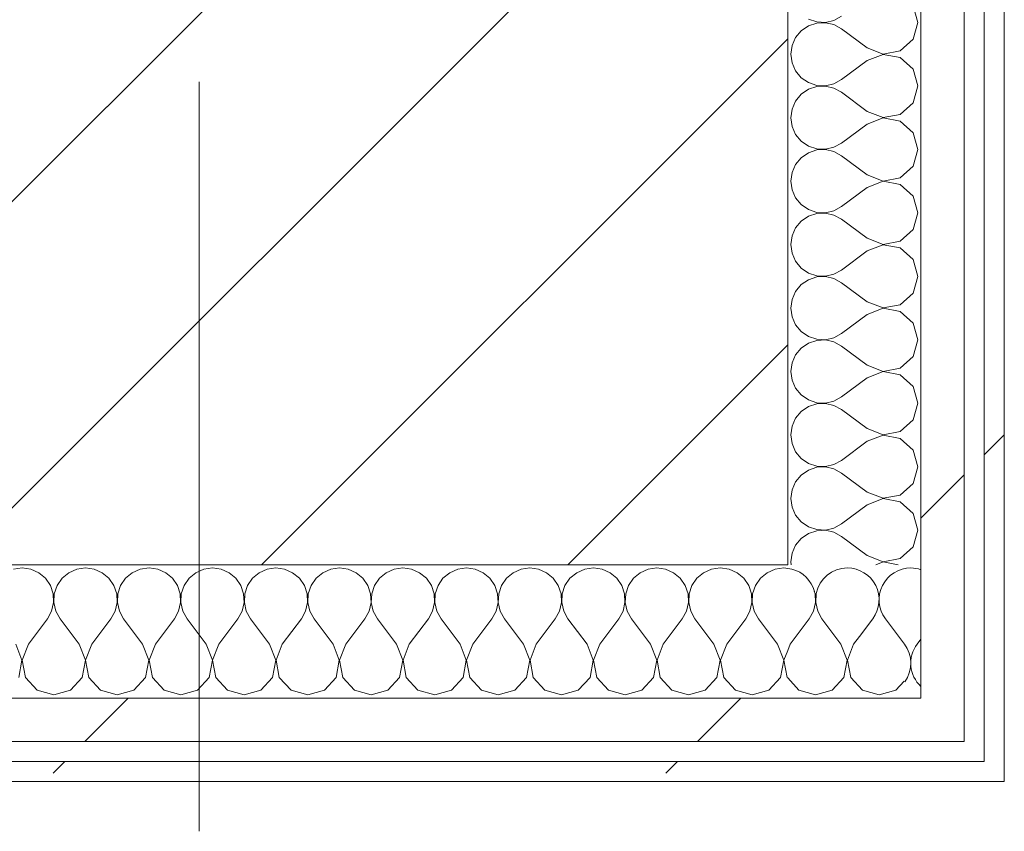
# Model space of a CAD drawing. Header units: millimetres. Extents: x -30280 to 19093, y -18706 to 4378.
# Tile 198 of 206: x -1848 to -1553, y -12519 to -12275. Entities that reach past the tile are written whole.
import ezdxf

# ---------------------------------------------------------------- set-up
doc = ezdxf.new("R2010")
doc.units = ezdxf.units.MM
doc.header["$MEASUREMENT"] = 0
doc.linetypes.add('Wipeout_Contour', pattern=[1000, 0, -1000])
doc.layers.add('10_ESTR_Pilars', color=7, linetype='Continuous')
doc.layers.add('Nuevo_08_E_Envans secs', color=7, linetype='Continuous')
for name, color, linetype, lineweight in [('10_ESTR_Pilars_Pluma_Nº__20', 1, 'Continuous', 5), ('10_ESTR_Pilars_Pluma_Nº__28', 7, 'Continuous', 20), ('10_ESTR_Pilars_Pluma_Nº__42', 8, 'Continuous', 25), ('Nuevo_08_E_Envans secs_Pluma_Nº__1', 7, 'Continuous', 5)]:
    doc.layers.add(name, color=color, linetype=linetype, lineweight=lineweight)
for name, color, linetype, lineweight, true_color in [('Nuevo_08_E_Envans secs_Pluma_Nº__102', 7, 'Continuous', 5, 0xcccccc), ('Nuevo_08_E_Envans secs_Pluma_Nº__171', 171, 'Continuous', 13, 0xaaaaff), ('Nuevo_08_E_Envans secs_Pluma_Nº__177', 7, 'Continuous', 15, 0xf7e046)]:
    doc.layers.add(name, color=color, linetype=linetype, lineweight=lineweight, true_color=true_color)
pattern_1 = [(45, (0, 0), (-183.848, 183.848), [195, -65]), (45, (7e-14, 183.85), (-183.848, 183.848), [195, -65])]

# ---------------------------------------------------------------- blocks, each defined once
blk = doc.blocks.new('*X271')
at = {"layer": 'Nuevo_08_E_Envans secs_Pluma_Nº__102', "color": 254, "linetype": 'Continuous', "lineweight": 5, "true_color": 0xcccccc}
for p, q in [((-1596.38, -12460.49), (-1592.38, -12455.17)), ((-1582.86, -12462.79), (-1588.57, -12455.17)), ((-1579.05, -12462.79), (-1577.89, -12461.25))]:
    blk.add_line(p, q, dxfattribs=at)
for centre, start, end in [((-1619.05, -12449.45), 14.7072, 75.2928), ((-1600, -12449.45), 90, 168.4188), ((-1600, -12449.45), 323.1301, 90), ((-1580.95, -12449.45), 90, 216.8699), ((-1580.95, -12449.45), 71.2696, 90), ((-1590.48, -12468.5), 323.9952, 36.8699), ((-1571.43, -12468.5), 143.1301, 227.2434)]:
    blk.add_arc(centre, 9.52, start, end, dxfattribs=at)
blk = doc.blocks.new('*X272')
at = {"layer": 'Nuevo_08_E_Envans secs_Pluma_Nº__102', "color": 254, "linetype": 'Continuous', "lineweight": 5, "true_color": 0xcccccc}
for p, q in [((-1847.62, -12439.93), (-1850.22, -12440.29)), ((-1845.02, -12440.29), (-1847.62, -12439.93)), ((-1842.61, -12441.35), (-1845.02, -12440.29)), ((-1831.17, -12440.29), (-1833.58, -12441.35)), ((-1828.57, -12439.93), (-1831.17, -12440.29)), ((-1825.97, -12440.29), (-1828.57, -12439.93)), ((-1823.56, -12441.35), (-1825.97, -12440.29)), ((-1812.13, -12440.29), (-1814.53, -12441.35)), ((-1809.52, -12439.93), (-1812.13, -12440.29)), ((-1806.92, -12440.29), (-1809.52, -12439.93)), ((-1804.52, -12441.35), (-1806.92, -12440.29)), ((-1793.08, -12440.29), (-1795.48, -12441.35)), ((-1790.48, -12439.93), (-1793.08, -12440.29)), ((-1787.87, -12440.29), (-1790.48, -12439.93)), ((-1785.47, -12441.35), (-1787.87, -12440.29)), ((-1774.03, -12440.29), (-1776.44, -12441.35)), ((-1771.43, -12439.93), (-1774.03, -12440.29)), ((-1768.83, -12440.29), (-1771.43, -12439.93)), ((-1766.42, -12441.35), (-1768.83, -12440.29)), ((-1754.98, -12440.29), (-1757.39, -12441.35)), ((-1752.38, -12439.93), (-1754.98, -12440.29)), ((-1749.78, -12440.29), (-1752.38, -12439.93)), ((-1747.37, -12441.35), (-1749.78, -12440.29)), ((-1735.94, -12440.29), (-1738.34, -12441.35)), ((-1733.33, -12439.93), (-1735.94, -12440.29)), ((-1730.73, -12440.29), (-1733.33, -12439.93)), ((-1728.33, -12441.35), (-1730.73, -12440.29)), ((-1716.89, -12440.29), (-1719.29, -12441.35)), ((-1714.29, -12439.93), (-1716.89, -12440.29)), ((-1711.68, -12440.29), (-1714.29, -12439.93)), ((-1709.28, -12441.35), (-1711.68, -12440.29)), ((-1697.84, -12440.29), (-1700.25, -12441.35)), ((-1695.24, -12439.93), (-1697.84, -12440.29)), ((-1692.64, -12440.29), (-1695.24, -12439.93)), ((-1690.23, -12441.35), (-1692.64, -12440.29)), ((-1678.79, -12440.29), (-1681.2, -12441.35)), ((-1676.19, -12439.93), (-1678.79, -12440.29)), ((-1673.59, -12440.29), (-1676.19, -12439.93)), ((-1671.18, -12441.35), (-1673.59, -12440.29)), ((-1659.75, -12440.29), (-1662.15, -12441.35)), ((-1657.14, -12439.93), (-1659.75, -12440.29)), ((-1654.54, -12440.29), (-1657.14, -12439.93)), ((-1652.14, -12441.35), (-1654.54, -12440.29)), ((-1640.7, -12440.29), (-1643.1, -12441.35)), ((-1638.1, -12439.93), (-1640.7, -12440.29)), ((-1635.49, -12440.29), (-1638.1, -12439.93)), ((-1633.09, -12441.35), (-1635.49, -12440.29)), ((-1621.65, -12440.29), (-1624.05, -12441.35)), ((-1619.05, -12439.93), (-1621.65, -12440.29)), ((-1617.89, -12440.09), (-1619.05, -12439.93)), ((-1840.59, -12443.03), (-1842.61, -12441.35)), ((-1839.1, -12445.19), (-1840.59, -12443.03)), ((-1835.6, -12443.03), (-1837.09, -12445.19)), ((-1833.58, -12441.35), (-1835.6, -12443.03)), ((-1821.54, -12443.03), (-1823.56, -12441.35)), ((-1820.05, -12445.19), (-1821.54, -12443.03)), ((-1816.55, -12443.03), (-1818.04, -12445.19)), ((-1814.53, -12441.35), (-1816.55, -12443.03)), ((-1802.49, -12443.03), (-1804.52, -12441.35)), ((-1801.01, -12445.19), (-1802.49, -12443.03)), ((-1797.51, -12443.03), (-1798.99, -12445.19)), ((-1795.48, -12441.35), (-1797.51, -12443.03)), ((-1783.45, -12443.03), (-1785.47, -12441.35)), ((-1781.96, -12445.19), (-1783.45, -12443.03)), ((-1778.46, -12443.03), (-1779.95, -12445.19)), ((-1776.44, -12441.35), (-1778.46, -12443.03)), ((-1764.4, -12443.03), (-1766.42, -12441.35)), ((-1762.91, -12445.19), (-1764.4, -12443.03)), ((-1759.41, -12443.03), (-1760.9, -12445.19)), ((-1757.39, -12441.35), (-1759.41, -12443.03)), ((-1745.35, -12443.03), (-1747.37, -12441.35)), ((-1743.86, -12445.19), (-1745.35, -12443.03)), ((-1740.36, -12443.03), (-1741.85, -12445.19)), ((-1738.34, -12441.35), (-1740.36, -12443.03)), ((-1726.3, -12443.03), (-1728.33, -12441.35)), ((-1724.81, -12445.19), (-1726.3, -12443.03)), ((-1721.32, -12443.03), (-1722.8, -12445.19)), ((-1719.29, -12441.35), (-1721.32, -12443.03)), ((-1707.26, -12443.03), (-1709.28, -12441.35)), ((-1705.77, -12445.19), (-1707.26, -12443.03)), ((-1702.27, -12443.03), (-1703.76, -12445.19)), ((-1700.25, -12441.35), (-1702.27, -12443.03)), ((-1688.21, -12443.03), (-1690.23, -12441.35)), ((-1686.72, -12445.19), (-1688.21, -12443.03)), ((-1683.22, -12443.03), (-1684.71, -12445.19)), ((-1681.2, -12441.35), (-1683.22, -12443.03)), ((-1669.16, -12443.03), (-1671.18, -12441.35)), ((-1667.67, -12445.19), (-1669.16, -12443.03)), ((-1664.17, -12443.03), (-1665.66, -12445.19)), ((-1662.15, -12441.35), (-1664.17, -12443.03)), ((-1650.11, -12443.03), (-1652.14, -12441.35)), ((-1648.62, -12445.19), (-1650.11, -12443.03)), ((-1645.13, -12443.03), (-1646.61, -12445.19)), ((-1643.1, -12441.35), (-1645.13, -12443.03)), ((-1631.06, -12443.03), (-1633.09, -12441.35)), ((-1629.58, -12445.19), (-1631.06, -12443.03)), ((-1626.08, -12443.03), (-1627.57, -12445.19)), ((-1624.05, -12441.35), (-1626.08, -12443.03)), ((-1838.26, -12447.68), (-1839.1, -12445.19)), ((-1837.09, -12445.19), (-1837.93, -12447.68)), ((-1819.21, -12447.68), (-1820.05, -12445.19)), ((-1818.04, -12445.19), (-1818.88, -12447.68)), ((-1800.17, -12447.68), (-1801.01, -12445.19)), ((-1798.99, -12445.19), (-1799.83, -12447.68)), ((-1781.12, -12447.68), (-1781.96, -12445.19)), ((-1779.95, -12445.19), (-1780.79, -12447.68)), ((-1762.07, -12447.68), (-1762.91, -12445.19)), ((-1760.9, -12445.19), (-1761.74, -12447.68)), ((-1743.02, -12447.68), (-1743.86, -12445.19)), ((-1741.85, -12445.19), (-1742.69, -12447.68)), ((-1723.98, -12447.68), (-1724.81, -12445.19)), ((-1722.8, -12445.19), (-1723.64, -12447.68)), ((-1704.93, -12447.68), (-1705.77, -12445.19)), ((-1703.76, -12445.19), (-1704.6, -12447.68)), ((-1685.88, -12447.68), (-1686.72, -12445.19)), ((-1684.71, -12445.19), (-1685.55, -12447.68)), ((-1666.83, -12447.68), (-1667.67, -12445.19)), ((-1665.66, -12445.19), (-1666.5, -12447.68)), ((-1647.78, -12447.68), (-1648.62, -12445.19)), ((-1646.61, -12445.19), (-1647.45, -12447.68)), ((-1628.74, -12447.68), (-1629.58, -12445.19)), ((-1627.57, -12445.19), (-1628.41, -12447.68)), ((-1838.13, -12450.31), (-1838.26, -12447.68)), ((-1837.93, -12447.68), (-1838.06, -12450.31)), ((-1819.09, -12450.31), (-1819.21, -12447.68)), ((-1818.88, -12447.68), (-1819.01, -12450.31)), ((-1800.04, -12450.31), (-1800.17, -12447.68)), ((-1799.83, -12447.68), (-1799.96, -12450.31)), ((-1780.99, -12450.31), (-1781.12, -12447.68)), ((-1780.79, -12447.68), (-1780.91, -12450.31)), ((-1761.94, -12450.31), (-1762.07, -12447.68)), ((-1761.74, -12447.68), (-1761.87, -12450.31)), ((-1742.9, -12450.31), (-1743.02, -12447.68)), ((-1742.69, -12447.68), (-1742.82, -12450.31)), ((-1723.85, -12450.31), (-1723.98, -12447.68)), ((-1723.64, -12447.68), (-1723.77, -12450.31)), ((-1704.8, -12450.31), (-1704.93, -12447.68)), ((-1704.6, -12447.68), (-1704.72, -12450.31)), ((-1685.75, -12450.31), (-1685.88, -12447.68)), ((-1685.55, -12447.68), (-1685.68, -12450.31)), ((-1666.71, -12450.31), (-1666.83, -12447.68)), ((-1666.5, -12447.68), (-1666.63, -12450.31)), ((-1647.66, -12450.31), (-1647.78, -12447.68)), ((-1647.45, -12447.68), (-1647.58, -12450.31)), ((-1628.61, -12450.31), (-1628.74, -12447.68)), ((-1628.41, -12447.68), (-1628.53, -12450.31)), ((-1838.73, -12452.87), (-1838.13, -12450.31)), ((-1838.06, -12450.31), (-1837.46, -12452.87)), ((-1819.68, -12452.87), (-1819.09, -12450.31)), ((-1819.01, -12450.31), (-1818.41, -12452.87)), ((-1800.63, -12452.87), (-1800.04, -12450.31)), ((-1799.96, -12450.31), (-1799.37, -12452.87)), ((-1781.59, -12452.87), (-1780.99, -12450.31)), ((-1780.91, -12450.31), (-1780.32, -12452.87)), ((-1762.54, -12452.87), (-1761.94, -12450.31)), ((-1761.87, -12450.31), (-1761.27, -12452.87)), ((-1743.49, -12452.87), (-1742.9, -12450.31)), ((-1742.82, -12450.31), (-1742.22, -12452.87)), ((-1724.44, -12452.87), (-1723.85, -12450.31)), ((-1723.77, -12450.31), (-1723.18, -12452.87)), ((-1705.4, -12452.87), (-1704.8, -12450.31)), ((-1704.72, -12450.31), (-1704.13, -12452.87)), ((-1686.35, -12452.87), (-1685.75, -12450.31)), ((-1685.68, -12450.31), (-1685.08, -12452.87)), ((-1667.3, -12452.87), (-1666.71, -12450.31)), ((-1666.63, -12450.31), (-1666.03, -12452.87)), ((-1648.25, -12452.87), (-1647.66, -12450.31)), ((-1647.58, -12450.31), (-1646.99, -12452.87)), ((-1629.2, -12452.87), (-1628.61, -12450.31)), ((-1628.53, -12450.31), (-1627.94, -12452.87)), ((-1845.71, -12462.79), (-1840, -12455.17)), ((-1840, -12455.17), (-1838.73, -12452.87)), ((-1837.46, -12452.87), (-1836.19, -12455.17)), ((-1830.48, -12462.79), (-1836.19, -12455.17)), ((-1826.67, -12462.79), (-1820.95, -12455.17)), ((-1820.95, -12455.17), (-1819.68, -12452.87)), ((-1818.41, -12452.87), (-1817.14, -12455.17)), ((-1811.43, -12462.79), (-1817.14, -12455.17)), ((-1807.62, -12462.79), (-1801.9, -12455.17)), ((-1801.9, -12455.17), (-1800.63, -12452.87)), ((-1799.37, -12452.87), (-1798.1, -12455.17)), ((-1792.38, -12462.79), (-1798.1, -12455.17)), ((-1788.57, -12462.79), (-1782.86, -12455.17)), ((-1782.86, -12455.17), (-1781.59, -12452.87)), ((-1780.32, -12452.87), (-1779.05, -12455.17)), ((-1773.33, -12462.79), (-1779.05, -12455.17)), ((-1769.52, -12462.79), (-1763.81, -12455.17)), ((-1763.81, -12455.17), (-1762.54, -12452.87)), ((-1761.27, -12452.87), (-1760, -12455.17)), ((-1754.29, -12462.79), (-1760, -12455.17)), ((-1750.48, -12462.79), (-1744.76, -12455.17)), ((-1744.76, -12455.17), (-1743.49, -12452.87)), ((-1742.22, -12452.87), (-1740.95, -12455.17)), ((-1735.24, -12462.79), (-1740.95, -12455.17)), ((-1731.43, -12462.79), (-1725.71, -12455.17)), ((-1725.71, -12455.17), (-1724.44, -12452.87)), ((-1723.18, -12452.87), (-1721.9, -12455.17)), ((-1716.19, -12462.79), (-1721.9, -12455.17)), ((-1712.38, -12462.79), (-1706.67, -12455.17)), ((-1706.67, -12455.17), (-1705.4, -12452.87)), ((-1704.13, -12452.87), (-1702.86, -12455.17)), ((-1697.14, -12462.79), (-1702.86, -12455.17)), ((-1693.33, -12462.79), (-1687.62, -12455.17)), ((-1687.62, -12455.17), (-1686.35, -12452.87)), ((-1685.08, -12452.87), (-1683.81, -12455.17)), ((-1678.1, -12462.79), (-1683.81, -12455.17)), ((-1674.29, -12462.79), (-1668.57, -12455.17)), ((-1668.57, -12455.17), (-1667.3, -12452.87)), ((-1666.03, -12452.87), (-1664.76, -12455.17)), ((-1659.05, -12462.79), (-1664.76, -12455.17)), ((-1655.24, -12462.79), (-1649.52, -12455.17)), ((-1649.52, -12455.17), (-1648.25, -12452.87)), ((-1646.99, -12452.87), (-1645.71, -12455.17)), ((-1640, -12462.79), (-1645.71, -12455.17)), ((-1636.19, -12462.79), (-1630.48, -12455.17)), ((-1630.48, -12455.17), (-1629.2, -12452.87)), ((-1627.94, -12452.87), (-1626.67, -12455.17)), ((-1620.95, -12462.79), (-1626.67, -12455.17)), ((-1847.66, -12467.64), (-1849.52, -12462.79)), ((-1845.71, -12462.79), (-1847.58, -12467.64)), ((-1828.61, -12467.64), (-1830.48, -12462.79)), ((-1826.67, -12462.79), (-1828.53, -12467.64)), ((-1809.56, -12467.64), (-1811.43, -12462.79)), ((-1807.62, -12462.79), (-1809.49, -12467.64)), ((-1790.51, -12467.64), (-1792.38, -12462.79)), ((-1788.57, -12462.79), (-1790.44, -12467.64)), ((-1771.47, -12467.64), (-1773.33, -12462.79)), ((-1769.52, -12462.79), (-1771.39, -12467.64)), ((-1752.42, -12467.64), (-1754.29, -12462.79)), ((-1750.48, -12462.79), (-1752.34, -12467.64)), ((-1733.37, -12467.64), (-1735.24, -12462.79)), ((-1731.43, -12462.79), (-1733.29, -12467.64)), ((-1714.32, -12467.64), (-1716.19, -12462.79)), ((-1712.38, -12462.79), (-1714.25, -12467.64)), ((-1695.28, -12467.64), (-1697.14, -12462.79)), ((-1693.33, -12462.79), (-1695.2, -12467.64)), ((-1676.23, -12467.64), (-1678.1, -12462.79)), ((-1674.29, -12462.79), (-1676.15, -12467.64)), ((-1657.18, -12467.64), (-1659.05, -12462.79)), ((-1655.24, -12462.79), (-1657.1, -12467.64)), ((-1638.13, -12467.64), (-1640, -12462.79)), ((-1636.19, -12462.79), (-1638.06, -12467.64)), ((-1619.09, -12467.64), (-1620.95, -12462.79)), ((-1617.89, -12464.74), (-1619.01, -12467.64)), ((-1848.62, -12472.76), (-1847.66, -12467.64)), ((-1847.58, -12467.64), (-1846.61, -12472.76)), ((-1829.58, -12472.76), (-1828.61, -12467.64)), ((-1828.53, -12467.64), (-1827.57, -12472.76)), ((-1810.53, -12472.76), (-1809.56, -12467.64)), ((-1809.49, -12467.64), (-1808.52, -12472.76)), ((-1791.48, -12472.76), (-1790.51, -12467.64)), ((-1790.44, -12467.64), (-1789.47, -12472.76)), ((-1772.43, -12472.76), (-1771.47, -12467.64)), ((-1771.39, -12467.64), (-1770.42, -12472.76)), ((-1753.39, -12472.76), (-1752.42, -12467.64)), ((-1752.34, -12467.64), (-1751.38, -12472.76)), ((-1734.34, -12472.76), (-1733.37, -12467.64)), ((-1733.29, -12467.64), (-1732.33, -12472.76)), ((-1715.29, -12472.76), (-1714.32, -12467.64)), ((-1714.25, -12467.64), (-1713.28, -12472.76)), ((-1696.24, -12472.76), (-1695.28, -12467.64)), ((-1695.2, -12467.64), (-1694.23, -12472.76)), ((-1677.2, -12472.76), (-1676.23, -12467.64)), ((-1676.15, -12467.64), (-1675.19, -12472.76)), ((-1658.15, -12472.76), (-1657.18, -12467.64)), ((-1657.1, -12467.64), (-1656.14, -12472.76)), ((-1639.1, -12472.76), (-1638.13, -12467.64)), ((-1638.06, -12467.64), (-1637.09, -12472.76)), ((-1620.05, -12472.76), (-1619.09, -12467.64)), ((-1619.01, -12467.64), (-1618.04, -12472.76)), ((-1846.61, -12472.76), (-1843.1, -12476.6)), ((-1833.09, -12476.6), (-1829.58, -12472.76)), ((-1827.57, -12472.76), (-1824.05, -12476.6)), ((-1814.04, -12476.6), (-1810.53, -12472.76)), ((-1808.52, -12472.76), (-1805.01, -12476.6)), ((-1794.99, -12476.6), (-1791.48, -12472.76)), ((-1789.47, -12472.76), (-1785.96, -12476.6)), ((-1775.95, -12476.6), (-1772.43, -12472.76)), ((-1770.42, -12472.76), (-1766.91, -12476.6)), ((-1756.9, -12476.6), (-1753.39, -12472.76)), ((-1751.38, -12472.76), (-1747.86, -12476.6)), ((-1737.85, -12476.6), (-1734.34, -12472.76)), ((-1732.33, -12472.76), (-1728.82, -12476.6)), ((-1718.8, -12476.6), (-1715.29, -12472.76)), ((-1713.28, -12472.76), (-1709.77, -12476.6)), ((-1699.75, -12476.6), (-1696.24, -12472.76)), ((-1694.23, -12472.76), (-1690.72, -12476.6)), ((-1680.71, -12476.6), (-1677.2, -12472.76)), ((-1675.19, -12472.76), (-1671.67, -12476.6)), ((-1661.66, -12476.6), (-1658.15, -12472.76)), ((-1656.14, -12472.76), (-1652.63, -12476.6)), ((-1642.61, -12476.6), (-1639.1, -12472.76)), ((-1637.09, -12472.76), (-1633.58, -12476.6)), ((-1623.56, -12476.6), (-1620.05, -12472.76)), ((-1618.04, -12472.76), (-1617.89, -12472.92)), ((-1843.1, -12476.6), (-1838.1, -12478.02)), ((-1838.1, -12478.02), (-1833.09, -12476.6)), ((-1824.05, -12476.6), (-1819.05, -12478.02)), ((-1819.05, -12478.02), (-1814.04, -12476.6)), ((-1805.01, -12476.6), (-1800, -12478.02)), ((-1800, -12478.02), (-1794.99, -12476.6)), ((-1785.96, -12476.6), (-1780.95, -12478.02)), ((-1780.95, -12478.02), (-1775.95, -12476.6)), ((-1766.91, -12476.6), (-1761.9, -12478.02)), ((-1761.9, -12478.02), (-1756.9, -12476.6)), ((-1747.86, -12476.6), (-1742.86, -12478.02)), ((-1742.86, -12478.02), (-1737.85, -12476.6)), ((-1728.82, -12476.6), (-1723.81, -12478.02)), ((-1723.81, -12478.02), (-1718.8, -12476.6)), ((-1709.77, -12476.6), (-1704.76, -12478.02)), ((-1704.76, -12478.02), (-1699.75, -12476.6)), ((-1690.72, -12476.6), (-1685.71, -12478.02)), ((-1685.71, -12478.02), (-1680.71, -12476.6)), ((-1671.67, -12476.6), (-1666.67, -12478.02)), ((-1666.67, -12478.02), (-1661.66, -12476.6)), ((-1652.63, -12476.6), (-1647.62, -12478.02)), ((-1647.62, -12478.02), (-1642.61, -12476.6)), ((-1633.58, -12476.6), (-1628.57, -12478.02)), ((-1628.57, -12478.02), (-1623.56, -12476.6))]:
    blk.add_line(p, q, dxfattribs=at)
blk = doc.blocks.new('*X273')
at = {"layer": 'Nuevo_08_E_Envans secs_Pluma_Nº__102', "color": 254, "linetype": 'Continuous', "lineweight": 5, "true_color": 0xcccccc}
for p, q in [((-1616.6, -12440.27), (-1617.89, -12440.09)), ((-1609.69, -12447.68), (-1609.95, -12446.92)), ((-1609.56, -12450.31), (-1609.69, -12447.68)), ((-1609.36, -12447.68), (-1609.49, -12450.31)), ((-1609.31, -12447.56), (-1609.36, -12447.68)), ((-1610.16, -12452.87), (-1609.56, -12450.31)), ((-1609.49, -12450.31), (-1608.89, -12452.87)), ((-1617.14, -12462.79), (-1611.43, -12455.17)), ((-1611.43, -12455.17), (-1610.16, -12452.87)), ((-1608.89, -12452.87), (-1607.62, -12455.17)), ((-1601.9, -12462.79), (-1607.62, -12455.17)), ((-1598.1, -12462.79), (-1596.38, -12460.49)), ((-1617.14, -12462.79), (-1617.89, -12464.74)), ((-1600.04, -12467.64), (-1601.9, -12462.79)), ((-1598.1, -12462.79), (-1599.96, -12467.64)), ((-1601.01, -12472.76), (-1600.04, -12467.64)), ((-1599.96, -12467.64), (-1598.99, -12472.76)), ((-1604.52, -12476.6), (-1601.01, -12472.76)), ((-1598.99, -12472.76), (-1595.48, -12476.6)), ((-1617.89, -12472.92), (-1614.53, -12476.6)), ((-1585.47, -12476.6), (-1582.99, -12473.88)), ((-1614.53, -12476.6), (-1609.52, -12478.02)), ((-1609.52, -12478.02), (-1604.52, -12476.6)), ((-1595.48, -12476.6), (-1590.48, -12478.02)), ((-1590.48, -12478.02), (-1585.47, -12476.6))]:
    blk.add_line(p, q, dxfattribs=at)
blk = doc.blocks.new('Muro_85_1', base_point=(-1971.11, -12438.98))
at = {"layer": 'Nuevo_08_E_Envans secs', "color": 7, "lineweight": 20}
blk.add_blockref('*X271', (0, 0), dxfattribs=at)
at = {"color": 254, "linetype": 'Wipeout_Contour', "lineweight": 0, "ltscale": 37744.231797}
blk.add_wipeout([(-1577.89, -12478.98), (-1564.89, -12491.98), (-1564.89, -12478.98)], dxfattribs=at).dxf.layer = 'Nuevo_08_E_Envans secs'
at = {"color": 254, "linetype": 'Wipeout_Contour', "lineweight": 0, "ltscale": 37788.50506}
blk.add_wipeout([(-1552.89, -12497.98), (-1558.89, -12497.98), (-1552.89, -12503.98)], dxfattribs=at).dxf.layer = 'Nuevo_08_E_Envans secs'
at = {"layer": 'Nuevo_08_E_Envans secs_Pluma_Nº__171', "linetype": 'Continuous', "lineweight": 13, "true_color": 0xaaaaff}
h = blk.add_hatch(dxfattribs=at)
h.set_pattern_fill('Panellat_HPL_0001', color=161, style=0, pattern_type=2)
h.set_pattern_definition(pattern_1)
h.paths.add_polyline_path([(-1552.89, -12497.98), (-1558.89, -12497.98), (-1552.89, -12503.98)])
at = {"layer": 'Nuevo_08_E_Envans secs_Pluma_Nº__177', "linetype": 'Continuous', "lineweight": 15, "true_color": 0xf7e046}
h = blk.add_hatch(dxfattribs=at)
h.set_pattern_fill('Panellat_HPL_0001', color=53, style=0, pattern_type=2)
h.set_pattern_definition(pattern_1)
h.paths.add_polyline_path([(-1577.89, -12478.98), (-1564.89, -12491.98), (-1564.89, -12478.98)])
at = {"color": 254, "linetype": 'Wipeout_Contour', "lineweight": 0, "ltscale": 50462.387691}
blk.add_wipeout([(-1577.89, -12478.98), (-2011.11, -12478.98), (-2011.11, -12491.98), (-1577.89, -12491.98)], dxfattribs=at).dxf.layer = 'Nuevo_08_E_Envans secs'
at = {"color": 254, "linetype": 'Wipeout_Contour', "lineweight": 0, "ltscale": 50525.081917}
blk.add_wipeout([(-1558.89, -12497.98), (-2030.11, -12497.98), (-2030.11, -12503.98), (-1558.89, -12503.98)], dxfattribs=at).dxf.layer = 'Nuevo_08_E_Envans secs'
at = {"layer": 'Nuevo_08_E_Envans secs_Pluma_Nº__171', "linetype": 'Continuous', "lineweight": 13, "true_color": 0xaaaaff}
h = blk.add_hatch(dxfattribs=at)
h.set_pattern_fill('Panellat_HPL_0001', color=161, style=0, pattern_type=2)
h.set_pattern_definition(pattern_1)
h.paths.add_polyline_path([(-1558.89, -12497.98), (-2030.11, -12497.98), (-2030.11, -12503.98), (-1558.89, -12503.98)])
at = {"layer": 'Nuevo_08_E_Envans secs_Pluma_Nº__177', "linetype": 'Continuous', "lineweight": 15, "true_color": 0xf7e046}
h = blk.add_hatch(dxfattribs=at)
h.set_pattern_fill('Panellat_HPL_0001', color=53, style=0, pattern_type=2)
h.set_pattern_definition(pattern_1)
h.paths.add_polyline_path([(-1577.89, -12478.98), (-2011.11, -12478.98), (-2011.11, -12491.98), (-1577.89, -12491.98)])
at = {"layer": 'Nuevo_08_E_Envans secs_Pluma_Nº__1', "color": 7, "linetype": 'Continuous', "lineweight": 5}
for p, q in [((-1971.11, -12478.98), (-1617.89, -12478.98)), ((-2024.11, -12497.98), (-1564.89, -12497.98))]:
    blk.add_line(p, q, dxfattribs=at)
at = {"layer": 'Nuevo_08_E_Envans secs', "color": 7, "lineweight": 20}
for name in ['*X272', '*X273']:
    blk.add_blockref(name, (0, 0), dxfattribs=at)
at = {"color": 254, "linetype": 'Wipeout_Contour', "lineweight": 0, "ltscale": 37759.620685}
blk.add_wipeout([(-1577.89, -12491.98), (-1564.89, -12491.98), (-1577.89, -12478.98)], dxfattribs=at).dxf.layer = 'Nuevo_08_E_Envans secs'
at = {"color": 254, "linetype": 'Wipeout_Contour', "lineweight": 0, "ltscale": 37796.069009}
blk.add_wipeout([(-1558.89, -12503.98), (-1552.89, -12503.98), (-1558.89, -12497.98)], dxfattribs=at).dxf.layer = 'Nuevo_08_E_Envans secs'
at = {"layer": 'Nuevo_08_E_Envans secs_Pluma_Nº__171', "linetype": 'Continuous', "lineweight": 13, "true_color": 0xaaaaff}
h = blk.add_hatch(dxfattribs=at)
h.set_pattern_fill('Panellat_HPL_0001', color=161, style=0, pattern_type=2)
h.set_pattern_definition(pattern_1)
h.paths.add_polyline_path([(-1558.89, -12503.98), (-1552.89, -12503.98), (-1558.89, -12497.98)])
at = {"layer": 'Nuevo_08_E_Envans secs_Pluma_Nº__177', "linetype": 'Continuous', "lineweight": 15, "true_color": 0xf7e046}
h = blk.add_hatch(dxfattribs=at)
h.set_pattern_fill('Panellat_HPL_0001', color=53, style=0, pattern_type=2)
h.set_pattern_definition(pattern_1)
h.paths.add_polyline_path([(-1577.89, -12491.98), (-1564.89, -12491.98), (-1577.89, -12478.98)])
at = {"layer": 'Nuevo_08_E_Envans secs_Pluma_Nº__1', "color": 7, "linetype": 'Continuous', "lineweight": 5}
for p, q in [((-1577.89, -12478.98), (-1577.89, -12438.98)), ((-1617.89, -12478.98), (-1577.89, -12478.98)), ((-1564.89, -12491.98), (-1564.89, -12478.98)), ((-2011.11, -12491.98), (-1577.89, -12491.98)), ((-1577.89, -12491.98), (-1564.89, -12491.98)), ((-1558.89, -12497.98), (-1558.89, -12491.98)), ((-1564.89, -12497.98), (-1558.89, -12497.98))]:
    blk.add_line(p, q, dxfattribs=at)
at = {"layer": 'Nuevo_08_E_Envans secs_Pluma_Nº__1', "color": 7, "linetype": 'Continuous', "lineweight": 5, "flags": 128}
for points in [[(-1552.89, -12503.98), (-1552.89, -12497.98)], [(-2030.11, -12503.98), (-1552.89, -12503.98)]]:
    blk.add_lwpolyline(points, dxfattribs=at)
blk = doc.blocks.new('*X276')
at = {"layer": 'Nuevo_08_E_Envans secs_Pluma_Nº__102', "color": 254, "linetype": 'Continuous', "lineweight": 5, "true_color": 0xcccccc}
for p, q in [((-1578.85, -12276.19), (-1580.27, -12271.18)), ((-1604, -12275.56), (-1601.7, -12274.29)), ((-1611.68, -12277.2), (-1613.84, -12278.68)), ((-1611.68, -12275.19), (-1609.19, -12276.02)), ((-1609.19, -12276.36), (-1611.68, -12277.2)), ((-1609.19, -12276.02), (-1606.56, -12276.15)), ((-1606.56, -12276.23), (-1609.19, -12276.36)), ((-1606.56, -12276.15), (-1604, -12275.56)), ((-1604, -12276.82), (-1606.56, -12276.23)), ((-1601.7, -12278.1), (-1604, -12276.82)), ((-1580.27, -12281.2), (-1578.85, -12276.19)), ((-1615.52, -12280.71), (-1616.58, -12283.11)), ((-1613.84, -12278.68), (-1615.52, -12280.71)), ((-1594.08, -12283.81), (-1601.7, -12278.1)), ((-1616.58, -12283.11), (-1616.94, -12285.71)), ((-1594.08, -12283.81), (-1589.23, -12285.68)), ((-1584.11, -12284.71), (-1580.27, -12281.2)), ((-1616.94, -12285.71), (-1616.58, -12288.32)), ((-1589.23, -12285.75), (-1594.08, -12287.62)), ((-1589.23, -12285.68), (-1584.11, -12284.71)), ((-1584.11, -12286.72), (-1589.23, -12285.75)), ((-1580.27, -12290.23), (-1584.11, -12286.72)), ((-1616.58, -12288.32), (-1615.52, -12290.72)), ((-1594.08, -12287.62), (-1601.7, -12293.33)), ((-1615.52, -12290.72), (-1613.84, -12292.74)), ((-1578.85, -12295.24), (-1580.27, -12290.23)), ((-1613.84, -12292.74), (-1611.68, -12294.23)), ((-1611.68, -12294.23), (-1609.19, -12295.07)), ((-1609.19, -12295.4), (-1611.68, -12296.24)), ((-1609.19, -12295.07), (-1606.56, -12295.2)), ((-1606.56, -12295.28), (-1609.19, -12295.4)), ((-1606.56, -12295.2), (-1604, -12294.6)), ((-1604, -12295.87), (-1606.56, -12295.28)), ((-1604, -12294.6), (-1601.7, -12293.33)), ((-1580.27, -12300.25), (-1578.85, -12295.24)), ((-1613.84, -12297.73), (-1615.52, -12299.75)), ((-1611.68, -12296.24), (-1613.84, -12297.73)), ((-1601.7, -12297.14), (-1604, -12295.87)), ((-1594.08, -12302.86), (-1601.7, -12297.14)), ((-1615.52, -12299.75), (-1616.58, -12302.16)), ((-1584.11, -12303.76), (-1580.27, -12300.25)), ((-1616.58, -12302.16), (-1616.94, -12304.76)), ((-1594.08, -12302.86), (-1589.23, -12304.72)), ((-1589.23, -12304.72), (-1584.11, -12303.76)), ((-1616.94, -12304.76), (-1616.58, -12307.36)), ((-1616.58, -12307.36), (-1615.52, -12309.77)), ((-1594.08, -12306.67), (-1601.7, -12312.38)), ((-1589.23, -12304.8), (-1594.08, -12306.67)), ((-1584.11, -12305.77), (-1589.23, -12304.8)), ((-1580.27, -12309.28), (-1584.11, -12305.77)), ((-1615.52, -12309.77), (-1613.84, -12311.79)), ((-1578.85, -12314.29), (-1580.27, -12309.28)), ((-1613.84, -12311.79), (-1611.68, -12313.28)), ((-1611.68, -12313.28), (-1609.19, -12314.12)), ((-1604, -12313.65), (-1601.7, -12312.38)), ((-1611.68, -12315.29), (-1613.84, -12316.78)), ((-1609.19, -12314.45), (-1611.68, -12315.29)), ((-1609.19, -12314.12), (-1606.56, -12314.25)), ((-1606.56, -12314.32), (-1609.19, -12314.45)), ((-1606.56, -12314.25), (-1604, -12313.65)), ((-1604, -12314.92), (-1606.56, -12314.32)), ((-1601.7, -12316.19), (-1604, -12314.92)), ((-1594.08, -12321.9), (-1601.7, -12316.19)), ((-1580.27, -12319.29), (-1578.85, -12314.29)), ((-1615.52, -12318.8), (-1616.58, -12321.21)), ((-1613.84, -12316.78), (-1615.52, -12318.8)), ((-1616.58, -12321.21), (-1616.94, -12323.81)), ((-1594.08, -12321.9), (-1589.23, -12323.77)), ((-1584.11, -12322.8), (-1580.27, -12319.29)), ((-1616.94, -12323.81), (-1616.58, -12326.41)), ((-1589.23, -12323.85), (-1594.08, -12325.71)), ((-1589.23, -12323.77), (-1584.11, -12322.8)), ((-1584.11, -12324.81), (-1589.23, -12323.85)), ((-1580.27, -12328.33), (-1584.11, -12324.81)), ((-1616.58, -12326.41), (-1615.52, -12328.82)), ((-1594.08, -12325.71), (-1601.7, -12331.43)), ((-1615.52, -12328.82), (-1613.84, -12330.84)), ((-1613.84, -12330.84), (-1611.68, -12332.33)), ((-1578.85, -12333.33), (-1580.27, -12328.33)), ((-1611.68, -12332.33), (-1609.19, -12333.17)), ((-1609.19, -12333.5), (-1611.68, -12334.34)), ((-1609.19, -12333.17), (-1606.56, -12333.29)), ((-1606.56, -12333.37), (-1609.19, -12333.5)), ((-1606.56, -12333.29), (-1604, -12332.7)), ((-1604, -12333.97), (-1606.56, -12333.37)), ((-1604, -12332.7), (-1601.7, -12331.43)), ((-1601.7, -12335.24), (-1604, -12333.97)), ((-1580.27, -12338.34), (-1578.85, -12333.33)), ((-1613.84, -12335.83), (-1615.52, -12337.85)), ((-1611.68, -12334.34), (-1613.84, -12335.83)), ((-1594.08, -12340.95), (-1601.7, -12335.24)), ((-1615.52, -12337.85), (-1616.58, -12340.25)), ((-1584.11, -12341.85), (-1580.27, -12338.34)), ((-1616.58, -12340.25), (-1616.94, -12342.86)), ((-1616.94, -12342.86), (-1616.58, -12345.46)), ((-1594.08, -12340.95), (-1589.23, -12342.82)), ((-1589.23, -12342.9), (-1594.08, -12344.76)), ((-1589.23, -12342.82), (-1584.11, -12341.85)), ((-1584.11, -12343.86), (-1589.23, -12342.9)), ((-1616.58, -12345.46), (-1615.52, -12347.86)), ((-1594.08, -12344.76), (-1601.7, -12350.48)), ((-1580.27, -12347.37), (-1584.11, -12343.86)), ((-1615.52, -12347.86), (-1613.84, -12349.89)), ((-1578.85, -12352.38), (-1580.27, -12347.37)), ((-1613.84, -12349.89), (-1611.68, -12351.38)), ((-1611.68, -12351.38), (-1609.19, -12352.22)), ((-1606.56, -12352.34), (-1604, -12351.75)), ((-1604, -12351.75), (-1601.7, -12350.48)), ((-1611.68, -12353.39), (-1613.84, -12354.87)), ((-1609.19, -12352.55), (-1611.68, -12353.39)), ((-1609.19, -12352.22), (-1606.56, -12352.34)), ((-1606.56, -12352.42), (-1609.19, -12352.55)), ((-1604, -12353.01), (-1606.56, -12352.42)), ((-1601.7, -12354.29), (-1604, -12353.01)), ((-1594.08, -12360), (-1601.7, -12354.29)), ((-1580.27, -12357.39), (-1578.85, -12352.38)), ((-1615.52, -12356.9), (-1616.58, -12359.3)), ((-1613.84, -12354.87), (-1615.52, -12356.9)), ((-1584.11, -12360.9), (-1580.27, -12357.39)), ((-1616.58, -12359.3), (-1616.94, -12361.9)), ((-1594.08, -12360), (-1589.23, -12361.87)), ((-1616.94, -12361.9), (-1616.58, -12364.51)), ((-1589.23, -12361.94), (-1594.08, -12363.81)), ((-1589.23, -12361.87), (-1584.11, -12360.9)), ((-1584.11, -12362.91), (-1589.23, -12361.94)), ((-1580.27, -12366.42), (-1584.11, -12362.91)), ((-1616.58, -12364.51), (-1615.52, -12366.91)), ((-1594.08, -12363.81), (-1601.7, -12369.52)), ((-1578.85, -12371.43), (-1580.27, -12366.42)), ((-1615.52, -12366.91), (-1613.84, -12368.94)), ((-1613.84, -12368.94), (-1611.68, -12370.42)), ((-1611.68, -12372.43), (-1613.84, -12373.92)), ((-1611.68, -12370.42), (-1609.19, -12371.26)), ((-1609.19, -12371.59), (-1611.68, -12372.43)), ((-1609.19, -12371.26), (-1606.56, -12371.39)), ((-1606.56, -12371.47), (-1609.19, -12371.59)), ((-1606.56, -12371.39), (-1604, -12370.8)), ((-1604, -12372.06), (-1606.56, -12371.47)), ((-1604, -12370.8), (-1601.7, -12369.52)), ((-1601.7, -12373.33), (-1604, -12372.06)), ((-1580.27, -12376.44), (-1578.85, -12371.43)), ((-1613.84, -12373.92), (-1615.52, -12375.95)), ((-1594.08, -12379.05), (-1601.7, -12373.33)), ((-1616.58, -12378.35), (-1616.94, -12380.95)), ((-1615.52, -12375.95), (-1616.58, -12378.35)), ((-1584.11, -12379.95), (-1580.27, -12376.44)), ((-1616.94, -12380.95), (-1616.58, -12383.55)), ((-1594.08, -12379.05), (-1589.23, -12380.91)), ((-1589.23, -12380.99), (-1594.08, -12382.86)), ((-1589.23, -12380.91), (-1584.11, -12379.95)), ((-1584.11, -12381.96), (-1589.23, -12380.99)), ((-1616.58, -12383.55), (-1615.52, -12385.96)), ((-1594.08, -12382.86), (-1601.7, -12388.57)), ((-1580.27, -12385.47), (-1584.11, -12381.96)), ((-1615.52, -12385.96), (-1613.84, -12387.98)), ((-1578.85, -12390.48), (-1580.27, -12385.47)), ((-1613.84, -12387.98), (-1611.68, -12389.47)), ((-1611.68, -12389.47), (-1609.19, -12390.31)), ((-1606.56, -12390.44), (-1604, -12389.84)), ((-1604, -12389.84), (-1601.7, -12388.57)), ((-1613.84, -12392.97), (-1615.52, -12394.99)), ((-1611.68, -12391.48), (-1613.84, -12392.97)), ((-1609.19, -12390.64), (-1611.68, -12391.48)), ((-1609.19, -12390.31), (-1606.56, -12390.44)), ((-1606.56, -12390.51), (-1609.19, -12390.64)), ((-1604, -12391.11), (-1606.56, -12390.51)), ((-1601.7, -12392.38), (-1604, -12391.11)), ((-1594.08, -12398.1), (-1601.7, -12392.38)), ((-1580.27, -12395.48), (-1578.85, -12390.48)), ((-1615.52, -12394.99), (-1616.58, -12397.4)), ((-1584.11, -12398.99), (-1580.27, -12395.48)), ((-1616.58, -12397.4), (-1616.94, -12400)), ((-1594.08, -12398.1), (-1589.23, -12399.96)), ((-1589.23, -12399.96), (-1584.11, -12398.99)), ((-1616.94, -12400), (-1616.58, -12402.6)), ((-1594.08, -12401.9), (-1601.7, -12407.62)), ((-1589.23, -12400.04), (-1594.08, -12401.9)), ((-1584.11, -12401.01), (-1589.23, -12400.04)), ((-1580.27, -12404.52), (-1584.11, -12401.01)), ((-1616.58, -12402.6), (-1615.52, -12405.01)), ((-1578.85, -12409.52), (-1580.27, -12404.52)), ((-1615.52, -12405.01), (-1613.84, -12407.03)), ((-1613.84, -12407.03), (-1611.68, -12408.52)), ((-1604, -12408.89), (-1601.7, -12407.62)), ((-1611.68, -12410.53), (-1613.84, -12412.02)), ((-1611.68, -12408.52), (-1609.19, -12409.36)), ((-1609.19, -12409.69), (-1611.68, -12410.53)), ((-1609.19, -12409.36), (-1606.56, -12409.49)), ((-1606.56, -12409.56), (-1609.19, -12409.69)), ((-1606.56, -12409.49), (-1604, -12408.89)), ((-1604, -12410.16), (-1606.56, -12409.56)), ((-1601.7, -12411.43), (-1604, -12410.16)), ((-1580.27, -12414.53), (-1578.85, -12409.52)), ((-1613.84, -12412.02), (-1615.52, -12414.04)), ((-1594.08, -12417.14), (-1601.7, -12411.43)), ((-1616.58, -12416.45), (-1616.94, -12419.05)), ((-1615.52, -12414.04), (-1616.58, -12416.45)), ((-1584.11, -12418.04), (-1580.27, -12414.53)), ((-1616.94, -12419.05), (-1616.58, -12421.65)), ((-1594.08, -12417.14), (-1589.23, -12419.01)), ((-1589.23, -12419.09), (-1594.08, -12420.95)), ((-1589.23, -12419.01), (-1584.11, -12418.04)), ((-1584.11, -12420.05), (-1589.23, -12419.09)), ((-1616.58, -12421.65), (-1615.52, -12424.05)), ((-1594.08, -12420.95), (-1601.7, -12426.67)), ((-1580.27, -12423.56), (-1584.11, -12420.05)), ((-1615.52, -12424.05), (-1613.84, -12426.08)), ((-1578.85, -12428.57), (-1580.27, -12423.56)), ((-1613.84, -12426.08), (-1611.68, -12427.57)), ((-1611.68, -12427.57), (-1609.19, -12428.41)), ((-1609.19, -12428.41), (-1606.56, -12428.53)), ((-1606.56, -12428.53), (-1604, -12427.94)), ((-1604, -12427.94), (-1601.7, -12426.67)), ((-1580.27, -12433.58), (-1578.85, -12428.57)), ((-1613.84, -12431.06), (-1615.52, -12433.09)), ((-1611.68, -12429.58), (-1613.84, -12431.06)), ((-1609.19, -12428.74), (-1611.68, -12429.58)), ((-1606.56, -12428.61), (-1609.19, -12428.74)), ((-1604, -12429.2), (-1606.56, -12428.61)), ((-1601.7, -12430.48), (-1604, -12429.2)), ((-1594.08, -12436.19), (-1601.7, -12430.48)), ((-1615.52, -12433.09), (-1616.58, -12435.49)), ((-1584.11, -12437.09), (-1580.27, -12433.58)), ((-1616.58, -12435.49), (-1616.94, -12438.1)), ((-1594.08, -12436.19), (-1589.23, -12438.06)), ((-1589.23, -12438.06), (-1584.11, -12437.09)), ((-1616.94, -12438.1), (-1616.82, -12438.98)), ((-1589.23, -12438.13), (-1591.42, -12438.98)), ((-1584.77, -12438.98), (-1589.23, -12438.13))]:
    blk.add_line(p, q, dxfattribs=at)
blk = doc.blocks.new('Muro_86_1', base_point=(-1617.89, -12438.98))
at = {"color": 254, "linetype": 'Wipeout_Contour', "lineweight": 0, "ltscale": 49250.912801}
blk.add_wipeout([(-1552.89, -11929.98), (-1558.89, -11929.98), (-1558.89, -12497.98), (-1552.89, -12497.98)], dxfattribs=at).dxf.layer = 'Nuevo_08_E_Envans secs'
at = {"color": 254, "linetype": 'Wipeout_Contour', "lineweight": 0, "ltscale": 49258.767896}
blk.add_wipeout([(-1577.89, -11948.98), (-1577.89, -12478.98), (-1564.89, -12478.98), (-1564.89, -11948.98)], dxfattribs=at).dxf.layer = 'Nuevo_08_E_Envans secs'
at = {"layer": 'Nuevo_08_E_Envans secs_Pluma_Nº__171', "linetype": 'Continuous', "lineweight": 13, "true_color": 0xaaaaff}
h = blk.add_hatch(dxfattribs=at)
h.set_pattern_fill('Panellat_HPL_0001', color=161, style=0, pattern_type=2)
h.set_pattern_definition(pattern_1)
h.paths.add_polyline_path([(-1552.89, -11929.98), (-1558.89, -11929.98), (-1558.89, -12497.98), (-1552.89, -12497.98)])
at = {"layer": 'Nuevo_08_E_Envans secs_Pluma_Nº__177', "linetype": 'Continuous', "lineweight": 15, "true_color": 0xf7e046}
h = blk.add_hatch(dxfattribs=at)
h.set_pattern_fill('Panellat_HPL_0001', color=53, style=0, pattern_type=2)
h.set_pattern_definition(pattern_1)
h.paths.add_polyline_path([(-1577.89, -11948.98), (-1577.89, -12478.98), (-1564.89, -12478.98), (-1564.89, -11948.98)])
at = {"layer": 'Nuevo_08_E_Envans secs_Pluma_Nº__1', "color": 7, "linetype": 'Continuous', "lineweight": 5}
for p, q in [((-1558.89, -12491.98), (-1558.89, -11935.98)), ((-1564.89, -12478.98), (-1564.89, -11948.98)), ((-1577.89, -12438.98), (-1577.89, -11988.98)), ((-1577.89, -12478.98), (-1577.89, -12438.98)), ((-1564.89, -12491.98), (-1564.89, -12478.98)), ((-1558.89, -12497.98), (-1558.89, -12491.98))]:
    blk.add_line(p, q, dxfattribs=at)
at = {"layer": 'Nuevo_08_E_Envans secs_Pluma_Nº__1', "color": 7, "linetype": 'Continuous', "lineweight": 5, "flags": 128}
blk.add_lwpolyline([(-1552.89, -12497.98), (-1552.89, -11923.98)], dxfattribs=at)
at = {"layer": 'Nuevo_08_E_Envans secs', "color": 7, "lineweight": 20}
blk.add_blockref('*X276', (0, 0), dxfattribs=at)
blk = doc.blocks.new('Pilar_13_1', base_point=(-1794.5, -12213.98))
at = {"color": 254, "linetype": 'Wipeout_Contour', "lineweight": 0, "ltscale": 49385.503299}
blk.add_wipeout([(-1971.11, -12438.98), (-1617.89, -12438.98), (-1617.89, -11988.98), (-1971.11, -11988.98)], dxfattribs=at).dxf.layer = '10_ESTR_Pilars'
at = {"layer": '10_ESTR_Pilars_Pluma_Nº__42', "linetype": 'Continuous', "lineweight": 25}
h = blk.add_hatch(dxfattribs=at)
h.set_pattern_fill('00_GCT_trama_45º_e1_400__05', color=8, style=0, pattern_type=2)
h.set_pattern_definition([(45, (0, 0), (-45.96194, 45.96194), [])])
h.paths.add_polyline_path([(-1971.11, -12438.98), (-1617.89, -12438.98), (-1617.89, -11988.98), (-1971.11, -11988.98)])
at = {"layer": '10_ESTR_Pilars_Pluma_Nº__20', "color": 1, "linetype": 'Continuous', "lineweight": 5}
blk.add_line((-1794.5, -12293.98), (-1794.5, -12518.98), dxfattribs=at)
at = {"layer": '10_ESTR_Pilars_Pluma_Nº__28', "color": 7, "linetype": 'Continuous', "lineweight": 20, "flags": 128}
blk.add_lwpolyline([(-1971.11, -12438.98), (-1617.89, -12438.98), (-1617.89, -11988.98), (-1971.11, -11988.98)], close=True, dxfattribs=at)

msp = doc.modelspace()

# ---------------------------------------------------------------- block references
at = {"layer": 'Nuevo_08_E_Envans secs', "color": 7, "lineweight": 20}
msp.add_blockref('Muro_85_1', (-1971.11, -12438.98), dxfattribs=at)

# ---------------------------------------------------------------- next in the draw order: block references
msp.add_blockref('Muro_86_1', (-1617.89, -12438.98), dxfattribs=at)

# ---------------------------------------------------------------- next in the draw order: block references
at = {"layer": '10_ESTR_Pilars', "color": 7, "lineweight": 20}
msp.add_blockref('Pilar_13_1', (-1794.5, -12213.98), dxfattribs=at)

doc.saveas('drawing.dxf')
